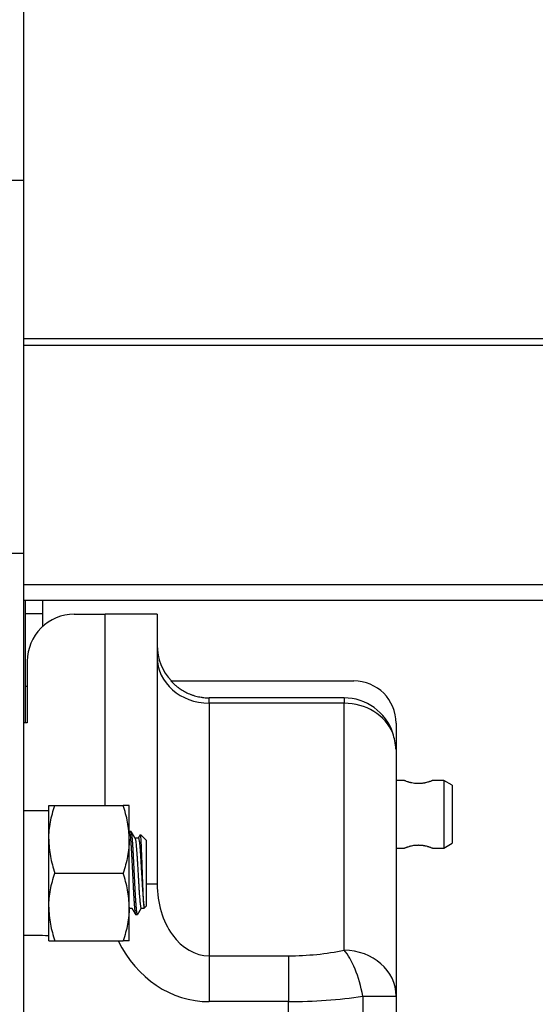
# Model space of a CAD drawing. Header units: millimetres. Extents: x 1088 to 3786, y 72 to 1979.
# Tile 50 of 62: x 2909 to 2970, y 1234 to 1350. Entities that reach past the tile are written whole.
import ezdxf

# ---------------------------------------------------------------- set-up
doc = ezdxf.new("R2010")
doc.units = ezdxf.units.MM
doc.dimstyles.get("Standard").update_dxf_attribs({"dimtxt": 20, "dimasz": 5, "dimexe": 5, "dimexo": 5, "dimgap": 5, "dimtad": 0, "dimtih": 1, "dimtoh": 1, "dimdsep": 46, "dimtxsty": 'Standard', "dimcen": 0.09, "dimadec": 0, "dimazin": 0, "dimtfac": 1, "dimtofl": 0, "dimtmove": 0, "dimatfit": 3, "dimfxl": 0, "dimtolj": 1, "dimtzin": 0, "dimarcsym": 0})

# ---------------------------------------------------------------- blocks, each defined once
blk = doc.blocks.new('*D39')
at = {"color": 0, "lineweight": -2}
for p, q in [((2670.19, 1279.66), (2670.19, 927.65)), ((3133.29, 1274.66), (3133.29, 927.65)), ((2675.19, 932.65), (2870.07, 932.65)), ((3128.29, 932.65), (2933.4, 932.65))]:
    blk.add_line(p, q, dxfattribs=at)
at = {"color": 0, "lineweight": 18}
for points in [[(2675.19, 933.48), (2675.19, 931.81), (2670.19, 932.65)], [(3128.29, 933.48), (3128.29, 931.81), (3133.29, 932.65)]]:
    blk.add_solid(points, dxfattribs=at)
at = {"layer": 'Defpoints', "color": 0, "lineweight": 18}
for p in [(2670.19, 1284.66), (3133.29, 1279.66), (3133.29, 932.65)]:
    blk.add_point(p, dxfattribs=at)
at = {"color": 0, "lineweight": 18, "insert": (2901.74, 932.65), "char_height": 20, "attachment_point": 5}
blk.add_mtext('\\A1;467', dxfattribs=at)

msp = doc.modelspace()

# ---------------------------------------------------------------- linework, layer by layer
for p, q in [((2909.237, 1399.057), (2909.237, 1331.057)), ((2909.237, 1331.059), (2907.237, 1331.059)), ((2909.237, 1331.059), (2909.237, 1287.059)), ((2909.235, 1312.404), (3048.987, 1312.404)), ((3048.987, 1311.561), (2909.235, 1311.561)), ((2907.237, 1287.059), (2909.237, 1287.059)), ((2909.237, 1287.062), (2909.237, 1187.934)), ((2909.235, 1283.35), (3048.987, 1283.35)), ((3048.987, 1281.459), (2909.235, 1281.459)), ((2909.487, 1279.899), (2909.487, 1281.46)), ((2911.487, 1281.46), (2911.487, 1279.899)), ((2909.487, 1271.332), (2909.487, 1279.899)), ((2911.487, 1279.899), (2909.487, 1279.899)), ((2911.487, 1279.899), (2911.487, 1278.379)), ((2915.223, 1279.834), (2918.905, 1279.834)), ((2925.041, 1279.834), (2918.905, 1279.834)), ((2918.905, 1257.26), (2918.905, 1279.834)), ((2925.041, 1279.834), (2925.041, 1247.975)), ((2909.7, 1274.312), (2909.7, 1267.006)), ((2909.487, 1267.006), (2909.487, 1271.332)), ((2909.487, 1271.332), (2909.7, 1271.332)), ((2926.663, 1271.965), (2948.268, 1271.965)), ((2947.132, 1269.965), (2931.177, 1269.965)), ((2931.177, 1269.331), (2931.177, 1269.965)), ((2947.132, 1269.965), (2947.132, 1269.331)), ((2947.132, 1269.331), (2931.177, 1269.331)), ((2931.177, 1269.331), (2931.177, 1239.502)), ((2947.132, 1240.15), (2947.132, 1269.331)), ((2909.7, 1267.006), (2909.237, 1267.006)), ((2953.268, 1266.965), (2953.268, 1263.911)), ((2953.268, 1263.911), (2953.25, 1263.915)), ((2953.268, 1263.911), (2953.268, 1234.729)), ((2954.231, 1260.209), (2953.268, 1260.209)), ((2958.905, 1260.209), (2957.573, 1260.209)), ((2959.905, 1259.632), (2958.905, 1260.209)), ((2958.905, 1260.209), (2958.905, 1256.209)), ((2959.905, 1259.632), (2959.905, 1256.209)), ((2912.237, 1253.259), (2912.237, 1257.259)), ((2912.952, 1257.259), (2921.023, 1257.259)), ((2921.737, 1253.259), (2921.737, 1257.259)), ((2912.237, 1256.609), (2909.237, 1256.609)), ((2958.905, 1256.209), (2958.905, 1252.209)), ((2959.905, 1256.209), (2959.905, 1252.787)), ((2921.971, 1254.159), (2921.753, 1254.159)), ((2923.737, 1253.159), (2923.094, 1253.803)), ((2912.237, 1245.259), (2912.237, 1253.259)), ((2921.737, 1245.259), (2921.737, 1253.259)), ((2922.82, 1253.409), (2922.416, 1253.409)), ((2923.737, 1253.159), (2923.737, 1245.359)), ((2958.905, 1252.209), (2959.905, 1252.787)), ((2953.268, 1252.209), (2954.231, 1252.209)), ((2957.573, 1252.209), (2958.905, 1252.209)), ((2912.952, 1249.259), (2921.023, 1249.259)), ((2925.041, 1247.975), (2923.737, 1247.975)), ((2912.237, 1241.259), (2912.237, 1245.259)), ((2921.737, 1241.259), (2921.737, 1245.259)), ((2921.737, 1245.109), (2922.058, 1245.109)), ((2922.503, 1244.359), (2922.722, 1244.359)), ((2923.155, 1245.109), (2923.487, 1245.109)), ((2923.487, 1245.109), (2923.737, 1245.359)), ((2923.487, 1245.109), (2923.487, 1245.355)), ((2912.952, 1241.259), (2921.023, 1241.259)), ((2931.177, 1239.502), (2940.541, 1239.502)), ((2931.177, 1239.502), (2931.177, 1234.082)), ((2940.541, 1239.502), (2940.541, 1234.082)), ((2940.541, 1234.082), (2931.177, 1234.082)), ((2940.541, 1130.607), (2940.541, 1234.082)), ((2949.329, 1234.729), (2953.268, 1234.729)), ((2949.329, 1234.729), (2949.329, 1230.885)), ((2953.268, 1234.729), (2953.268, 1230.885))]:
    msp.add_line(p, q)
for centre, radius, start, end in [((2915.223, 1274.312), 5.523, 90, 180.00005), ((2931.177, 1276.183), 6.136, 180, 223.41408), ((2948.268, 1266.965), 5, 0, 90), ((2947.132, 1263.911), 6.054, 18.13623, 90)]:
    msp.add_arc(centre, radius, start, end)
for centre, major_axis, ratio, start_param, end_param in [((2931.177, 1274.752), (6.136, 0), 0.8833451, 3.1415927, 4.712389), ((2947.132, 1263.911), (6.136, 0), 0.8833451, 0.3550894, 1.5707963), ((2947.132, 1263.38), (0, 6.947), 0.8833451, 4.7894113, 5.0674784), ((2931.177, 1247.975), (0, 8.473), 0.7242306, 1.5707963, 3.1415927), ((2913.491, 1249.259), (41.684, 0), 0.176327, 4.6101702, 4.6823138), ((2931.177, 1247.975), (0, -13.893), 0.8833451, 5.2169091, 6.2831853), ((2940.541, 1249.271), (18.409, 0), 0.5306229, 4.712389, 5.0785405), ((2947.132, 1234.729), (6.136, 0), 0.8833451, 0, 1.5707963), ((2947.132, 1234.729), (-1.223, 6.013), 0.3517338, 4.6409459, 5.758756), ((2940.541, 1243.85), (24.545, 0), 0.3979672, 4.712389, 5.0785405)]:
    msp.add_ellipse(centre, major_axis=major_axis, ratio=ratio, start_param=start_param, end_param=end_param)
for points, knots in [([(2926.663, 1271.965), (2926.805, 1271.81), (2926.955, 1271.661), (2927.154, 1271.484), (2927.194, 1271.449), (2927.275, 1271.381), (2927.316, 1271.347), (2927.441, 1271.247), (2927.525, 1271.183), (2927.782, 1270.997), (2928.136, 1270.769), (2928.511, 1270.578), (2928.801, 1270.449), (2928.9, 1270.408), (2929.049, 1270.351), (2929.099, 1270.332), (2929.199, 1270.297), (2929.25, 1270.279), (2929.502, 1270.197), (2929.707, 1270.142), (2930.019, 1270.076), (2930.124, 1270.056), (2930.281, 1270.031), (2930.334, 1270.024), (2930.44, 1270.01), (2930.493, 1270.004), (2930.756, 1269.976), (2930.967, 1269.965), (2931.177, 1269.965)], [0, 0, 0, 0, 0.125, 0.125, 0.15625, 0.15625, 0.1875, 0.1875, 0.25, 0.25, 0.375, 0.5, 0.5, 0.5625, 0.5625, 0.59375, 0.59375, 0.625, 0.625, 0.75, 0.75, 0.8125, 0.8125, 0.84375, 0.84375, 0.875, 0.875, 1, 1, 1, 1]), ([(2957.595, 1260.209), (2957.595, 1260.209), (2957.593, 1260.209), (2957.587, 1260.206), (2957.584, 1260.205), (2957.576, 1260.202), (2957.572, 1260.2), (2957.557, 1260.194), (2957.531, 1260.183), (2957.496, 1260.169), (2957.465, 1260.156), (2957.454, 1260.152), (2957.431, 1260.143), (2957.419, 1260.138), (2957.355, 1260.114), (2957.295, 1260.092), (2957.21, 1260.063), (2957.193, 1260.057), (2957.156, 1260.045), (2957.138, 1260.039), (2957.08, 1260.021), (2957.04, 1260.008), (2956.916, 1259.972), (2956.826, 1259.949), (2956.706, 1259.922), (2956.681, 1259.917), (2956.631, 1259.907), (2956.606, 1259.902), (2956.531, 1259.888), (2956.428, 1259.871), (2956.321, 1259.858), (2956.24, 1259.85), (2956.212, 1259.848), (2956.157, 1259.844), (2956.129, 1259.842), (2955.989, 1259.834), (2955.878, 1259.833), (2955.711, 1259.84), (2955.655, 1259.843), (2955.572, 1259.85), (2955.545, 1259.853), (2955.49, 1259.858), (2955.463, 1259.862), (2955.33, 1259.879), (2955.228, 1259.896), (2955.104, 1259.922), (2955.08, 1259.927), (2955.032, 1259.938), (2955.009, 1259.944), (2954.94, 1259.961), (2954.851, 1259.984), (2954.769, 1260.008), (2954.71, 1260.027), (2954.691, 1260.033), (2954.653, 1260.045), (2954.635, 1260.051), (2954.546, 1260.081), (2954.484, 1260.103), (2954.417, 1260.128), (2954.404, 1260.133), (2954.379, 1260.143), (2954.367, 1260.147), (2954.334, 1260.161), (2954.314, 1260.168), (2954.263, 1260.189), (2954.239, 1260.199), (2954.224, 1260.205), (2954.223, 1260.206), (2954.22, 1260.207), (2954.219, 1260.208), (2954.217, 1260.209), (2954.215, 1260.209), (2954.215, 1260.209), (2954.215, 1260.209), (2954.215, 1260.209)], [0, 0, 0, 0, 0.0259411, 0.0259411, 0.0415733, 0.0415733, 0.0572056, 0.0572056, 0.0884701, 0.1197346, 0.1197346, 0.1353668, 0.1353668, 0.1509991, 0.1509991, 0.2135281, 0.2135281, 0.2291603, 0.2291603, 0.2447926, 0.2447926, 0.2760571, 0.2760571, 0.3385861, 0.3385861, 0.3542183, 0.3542183, 0.3698506, 0.3698506, 0.4011151, 0.4323796, 0.4323796, 0.4480118, 0.4480118, 0.4636441, 0.4636441, 0.5261731, 0.5261731, 0.5574376, 0.5574376, 0.5730698, 0.5730698, 0.588702, 0.588702, 0.651231, 0.651231, 0.6668633, 0.6668633, 0.6824955, 0.6824955, 0.71376, 0.7450245, 0.7450245, 0.7606568, 0.7606568, 0.776289, 0.776289, 0.838818, 0.838818, 0.8544503, 0.8544503, 0.8700825, 0.8700825, 0.901347, 0.901347, 0.963876, 0.963876, 0.9716922, 0.9716922, 0.9795083, 0.9795083, 0.9951405, 0.9951405, 1, 1, 1, 1]), ([(2912.237, 1257.259), (2912.237, 1257.259), (2912.254, 1257.259), (2912.291, 1257.259), (2912.295, 1257.259), (2912.304, 1257.259), (2912.319, 1257.259), (2912.358, 1257.259), (2912.4, 1257.259), (2912.494, 1257.259), (2912.57, 1257.259), (2912.745, 1257.259), (2912.844, 1257.259), (2912.952, 1257.259)], [0, 0, 0, 0, 0.25, 0.25, 0.28125, 0.28125, 0.3125, 0.375, 0.5, 0.5, 0.75, 0.75, 1, 1, 1, 1]), ([(2912.237, 1253.259), (2912.237, 1253.344), (2912.238, 1253.429), (2912.242, 1253.6), (2912.246, 1253.685), (2912.258, 1253.939), (2912.27, 1254.109), (2912.319, 1254.614), (2912.368, 1254.95), (2912.555, 1255.949), (2912.734, 1256.607), (2912.952, 1257.259)], [0, 0, 0, 0, 0.0625, 0.0625, 0.125, 0.125, 0.25, 0.25, 0.5, 0.5, 1, 1, 1, 1]), ([(2921.737, 1257.259), (2921.737, 1257.259), (2921.721, 1257.259), (2921.683, 1257.259), (2921.679, 1257.259), (2921.67, 1257.259), (2921.655, 1257.259), (2921.616, 1257.259), (2921.574, 1257.259), (2921.48, 1257.259), (2921.404, 1257.259), (2921.229, 1257.259), (2921.13, 1257.259), (2921.023, 1257.259)], [0, 0, 0, 0, 0.25, 0.25, 0.28125, 0.28125, 0.3125, 0.375, 0.5, 0.5, 0.75, 0.75, 1, 1, 1, 1]), ([(2921.737, 1253.259), (2921.737, 1253.6), (2921.72, 1253.939), (2921.655, 1254.612), (2921.607, 1254.947), (2921.42, 1255.946), (2921.241, 1256.605), (2921.023, 1257.259)], [0, 0, 0, 0, 0.25, 0.25, 0.5, 0.5, 1, 1, 1, 1]), ([(2921.753, 1254.159), (2921.758, 1254.159), (2921.763, 1254.156), (2921.77, 1254.147), (2921.771, 1254.145), (2921.774, 1254.141), (2921.775, 1254.139), (2921.779, 1254.131), (2921.787, 1254.112), (2921.795, 1254.086), (2921.81, 1254.023), (2921.821, 1253.968), (2921.836, 1253.866), (2921.841, 1253.828), (2921.849, 1253.767), (2921.852, 1253.745), (2921.856, 1253.712), (2921.857, 1253.701), (2921.86, 1253.678), (2921.871, 1253.572), (2921.883, 1253.452), (2921.904, 1253.216), (2921.914, 1253.086), (2921.927, 1252.91), (2921.93, 1252.874), (2921.935, 1252.8), (2921.938, 1252.763), (2921.945, 1252.648), (2921.951, 1252.57), (2921.966, 1252.329), (2921.977, 1252.161), (2921.992, 1251.895), (2921.998, 1251.804), (2922.005, 1251.665), (2922.009, 1251.595), (2922.013, 1251.524), (2922.016, 1251.476), (2922.017, 1251.452), (2922.029, 1251.234), (2922.039, 1251.037), (2922.06, 1250.634), (2922.07, 1250.428), (2922.086, 1250.114), (2922.091, 1250.008), (2922.099, 1249.847), (2922.102, 1249.794), (2922.107, 1249.687), (2922.11, 1249.634), (2922.123, 1249.367), (2922.133, 1249.154), (2922.154, 1248.729), (2922.164, 1248.517), (2922.177, 1248.253), (2922.18, 1248.201), (2922.185, 1248.096), (2922.193, 1247.94), (2922.201, 1247.786), (2922.216, 1247.484), (2922.227, 1247.287), (2922.242, 1247), (2922.247, 1246.906), (2922.254, 1246.789), (2922.255, 1246.766), (2922.258, 1246.72), (2922.259, 1246.697), (2922.263, 1246.628), (2922.266, 1246.583), (2922.279, 1246.36), (2922.289, 1246.191), (2922.31, 1245.871), (2922.32, 1245.72), (2922.333, 1245.543), (2922.336, 1245.508), (2922.341, 1245.439), (2922.344, 1245.406), (2922.352, 1245.308), (2922.357, 1245.245), (2922.373, 1245.068), (2922.383, 1244.961), (2922.398, 1244.82), (2922.404, 1244.775), (2922.411, 1244.714), (2922.414, 1244.694), (2922.419, 1244.656), (2922.422, 1244.638), (2922.435, 1244.551), (2922.446, 1244.496), (2922.466, 1244.413), (2922.477, 1244.385), (2922.49, 1244.367), (2922.493, 1244.363), (2922.497, 1244.361), (2922.5, 1244.36), (2922.501, 1244.36), (2922.503, 1244.359), (2922.503, 1244.359), (2922.503, 1244.359)], [0, 0, 0, 0, 0.0207494, 0.0207494, 0.0259576, 0.0259576, 0.0311657, 0.0311657, 0.0415819, 0.0624144, 0.0624144, 0.1040793, 0.1040793, 0.1249117, 0.1249117, 0.135328, 0.135328, 0.1405361, 0.1405361, 0.1457442, 0.1874091, 0.1874091, 0.229074, 0.229074, 0.2394902, 0.2394902, 0.2499065, 0.2499065, 0.2707389, 0.2707389, 0.3124038, 0.3124038, 0.3332363, 0.3332363, 0.3436525, 0.3488606, 0.3488606, 0.3540687, 0.3540687, 0.3957337, 0.3957337, 0.4373986, 0.4373986, 0.458231, 0.458231, 0.4686473, 0.4686473, 0.4790635, 0.4790635, 0.5207284, 0.5207284, 0.5623933, 0.5623933, 0.5728095, 0.5728095, 0.5832258, 0.6040582, 0.6040582, 0.6457231, 0.6457231, 0.6665556, 0.6665556, 0.6717637, 0.6717637, 0.6769718, 0.6769718, 0.6873881, 0.6873881, 0.729053, 0.729053, 0.7707179, 0.7707179, 0.7811341, 0.7811341, 0.7915503, 0.7915503, 0.8123828, 0.8123828, 0.8540477, 0.8540477, 0.8748802, 0.8748802, 0.8852964, 0.8852964, 0.8957126, 0.8957126, 0.9373775, 0.9373775, 0.9790425, 0.9790425, 0.9894587, 0.9946668, 0.9946668, 0.9998749, 0.9998749, 1, 1, 1, 1]), ([(2922.722, 1244.359), (2922.716, 1244.359), (2922.711, 1244.363), (2922.695, 1244.384), (2922.685, 1244.412), (2922.669, 1244.474), (2922.664, 1244.498), (2922.658, 1244.533), (2922.656, 1244.54), (2922.654, 1244.555), (2922.65, 1244.578), (2922.646, 1244.603), (2922.633, 1244.689), (2922.623, 1244.77), (2922.602, 1244.958), (2922.591, 1245.065), (2922.578, 1245.214), (2922.576, 1245.245), (2922.57, 1245.308), (2922.563, 1245.404), (2922.555, 1245.505), (2922.539, 1245.716), (2922.529, 1245.867), (2922.513, 1246.107), (2922.508, 1246.19), (2922.5, 1246.318), (2922.498, 1246.361), (2922.492, 1246.448), (2922.49, 1246.493), (2922.477, 1246.716), (2922.466, 1246.901), (2922.446, 1247.282), (2922.435, 1247.479), (2922.422, 1247.733), (2922.42, 1247.784), (2922.416, 1247.861), (2922.414, 1247.887), (2922.412, 1247.939), (2922.405, 1248.069), (2922.398, 1248.199), (2922.383, 1248.513), (2922.373, 1248.724), (2922.357, 1249.043), (2922.352, 1249.149), (2922.344, 1249.31), (2922.342, 1249.364), (2922.336, 1249.471), (2922.334, 1249.525), (2922.32, 1249.794), (2922.31, 1250.006), (2922.289, 1250.423), (2922.279, 1250.629), (2922.266, 1250.882), (2922.263, 1250.933), (2922.258, 1251.033), (2922.256, 1251.083), (2922.248, 1251.233), (2922.242, 1251.33), (2922.227, 1251.618), (2922.216, 1251.803), (2922.196, 1252.157), (2922.185, 1252.326), (2922.173, 1252.509), (2922.172, 1252.529), (2922.17, 1252.569), (2922.166, 1252.628), (2922.157, 1252.763), (2922.149, 1252.872), (2922.133, 1253.083), (2922.123, 1253.213), (2922.107, 1253.391), (2922.102, 1253.448), (2922.094, 1253.528), (2922.091, 1253.555), (2922.086, 1253.605), (2922.084, 1253.63), (2922.071, 1253.749), (2922.06, 1253.83), (2922.039, 1253.967), (2922.029, 1254.023), (2922.016, 1254.075), (2922.013, 1254.085), (2922.008, 1254.102), (2922, 1254.126), (2921.992, 1254.142), (2921.982, 1254.156), (2921.977, 1254.159), (2921.972, 1254.159)], [0, 0, 0, 0, 0.0211966, 0.0211966, 0.0628407, 0.0628407, 0.0836628, 0.0836628, 0.0888683, 0.0888683, 0.0940738, 0.1044848, 0.1044848, 0.146129, 0.146129, 0.1877731, 0.1877731, 0.1981841, 0.1981841, 0.2085951, 0.2294172, 0.2294172, 0.2710613, 0.2710613, 0.2918833, 0.2918833, 0.3022944, 0.3022944, 0.3127054, 0.3127054, 0.3543495, 0.3543495, 0.3959936, 0.3959936, 0.4064046, 0.4064046, 0.4116102, 0.4116102, 0.4168157, 0.4376377, 0.4376377, 0.4792818, 0.4792818, 0.5001039, 0.5001039, 0.5105149, 0.5105149, 0.5209259, 0.5209259, 0.56257, 0.56257, 0.6042142, 0.6042142, 0.6146252, 0.6146252, 0.6250362, 0.6250362, 0.6458583, 0.6458583, 0.6875024, 0.6875024, 0.7291465, 0.7291465, 0.734352, 0.734352, 0.7395575, 0.7499685, 0.7707906, 0.7707906, 0.8124347, 0.8124347, 0.8332568, 0.8332568, 0.8436678, 0.8436678, 0.8540788, 0.8540788, 0.8957229, 0.8957229, 0.937367, 0.937367, 0.9477781, 0.9477781, 0.9581891, 0.9790111, 0.9790111, 1, 1, 1, 1]), ([(2923.487, 1245.355), (2923.479, 1245.427), (2923.47, 1245.517), (2923.457, 1245.679), (2923.453, 1245.737), (2923.447, 1245.831), (2923.445, 1245.864), (2923.44, 1245.93), (2923.438, 1245.965), (2923.428, 1246.141), (2923.419, 1246.296), (2923.407, 1246.55), (2923.403, 1246.639), (2923.398, 1246.754), (2923.397, 1246.777), (2923.394, 1246.824), (2923.391, 1246.894), (2923.388, 1246.966), (2923.382, 1247.112), (2923.374, 1247.31), (2923.361, 1247.622), (2923.353, 1247.839), (2923.348, 1247.978), (2923.347, 1248.005), (2923.345, 1248.061), (2923.342, 1248.145), (2923.338, 1248.229), (2923.332, 1248.399), (2923.324, 1248.626), (2923.316, 1248.857), (2923.308, 1249.089), (2923.304, 1249.206), (2923.299, 1249.353), (2923.297, 1249.382), (2923.295, 1249.441), (2923.292, 1249.53), (2923.289, 1249.617), (2923.283, 1249.793), (2923.275, 1250.025), (2923.263, 1250.368), (2923.255, 1250.594), (2923.25, 1250.734), (2923.249, 1250.762), (2923.247, 1250.818), (2923.246, 1250.846), (2923.243, 1250.929), (2923.241, 1250.984), (2923.231, 1251.256), (2923.223, 1251.464), (2923.211, 1251.764), (2923.207, 1251.862), (2923.201, 1252.005), (2923.199, 1252.052), (2923.195, 1252.145), (2923.193, 1252.191), (2923.183, 1252.416), (2923.175, 1252.581), (2923.163, 1252.81), (2923.159, 1252.883), (2923.153, 1252.987), (2923.151, 1253.021), (2923.147, 1253.087), (2923.145, 1253.119), (2923.135, 1253.275), (2923.128, 1253.383), (2923.112, 1253.565), (2923.104, 1253.639), (2923.096, 1253.704), (2923.095, 1253.711), (2923.093, 1253.724), (2923.09, 1253.743), (2923.087, 1253.76), (2923.081, 1253.789), (2923.077, 1253.805), (2923.07, 1253.824), (2923.067, 1253.83), (2923.064, 1253.833)], [0, 0, 0, 0, 0.057506, 0.057506, 0.0862589, 0.0862589, 0.1006354, 0.1006354, 0.1150119, 0.1150119, 0.1725179, 0.1725179, 0.2012709, 0.2012709, 0.2084591, 0.2084591, 0.2156474, 0.2300239, 0.2300239, 0.2587768, 0.2875298, 0.3162828, 0.3162828, 0.3234711, 0.3234711, 0.3306593, 0.3450358, 0.3450358, 0.3737888, 0.4025418, 0.4025418, 0.4312947, 0.4312947, 0.438483, 0.438483, 0.4456712, 0.4600477, 0.4600477, 0.4888007, 0.5175537, 0.5463067, 0.5463067, 0.5534949, 0.5534949, 0.5606832, 0.5606832, 0.5750596, 0.5750596, 0.6325656, 0.6325656, 0.6613186, 0.6613186, 0.6756951, 0.6756951, 0.6900716, 0.6900716, 0.7475775, 0.7475775, 0.7763305, 0.7763305, 0.790707, 0.790707, 0.8050835, 0.8050835, 0.8625895, 0.8625895, 0.9200954, 0.9200954, 0.9272837, 0.9272837, 0.9344719, 0.9488484, 0.9488484, 0.9776014, 0.9776014, 1, 1, 1, 1]), ([(2912.237, 1253.259), (2912.237, 1252.919), (2912.254, 1252.58), (2912.319, 1251.907), (2912.367, 1251.572), (2912.554, 1250.573), (2912.734, 1249.914), (2912.952, 1249.259)], [0, 0, 0, 0, 0.25, 0.25, 0.5, 0.5, 1, 1, 1, 1]), ([(2921.737, 1253.259), (2921.737, 1253.175), (2921.736, 1253.09), (2921.732, 1252.919), (2921.729, 1252.834), (2921.716, 1252.58), (2921.704, 1252.41), (2921.655, 1251.904), (2921.607, 1251.569), (2921.42, 1250.57), (2921.24, 1249.912), (2921.023, 1249.259)], [0, 0, 0, 0, 0.0625, 0.0625, 0.125, 0.125, 0.25, 0.25, 0.5, 0.5, 1, 1, 1, 1]), ([(2922.429, 1253.387), (2922.43, 1253.386), (2922.431, 1253.384), (2922.434, 1253.377), (2922.437, 1253.371), (2922.45, 1253.339), (2922.46, 1253.301), (2922.481, 1253.204), (2922.491, 1253.145), (2922.506, 1253.039), (2922.511, 1253.001), (2922.522, 1252.92), (2922.527, 1252.877), (2922.542, 1252.74), (2922.552, 1252.64), (2922.573, 1252.421), (2922.583, 1252.303), (2922.596, 1252.143), (2922.599, 1252.11), (2922.604, 1252.044), (2922.607, 1252.011), (2922.614, 1251.909), (2922.619, 1251.84), (2922.635, 1251.627), (2922.645, 1251.479), (2922.66, 1251.247), (2922.665, 1251.169), (2922.673, 1251.048), (2922.676, 1251.007), (2922.681, 1250.925), (2922.684, 1250.884), (2922.696, 1250.676), (2922.717, 1250.339), (2922.737, 1249.99), (2922.75, 1249.768), (2922.753, 1249.724), (2922.758, 1249.634), (2922.761, 1249.589), (2922.768, 1249.455), (2922.774, 1249.365), (2922.789, 1249.098), (2922.799, 1248.92), (2922.814, 1248.656), (2922.822, 1248.524), (2922.83, 1248.392), (2922.835, 1248.304), (2922.837, 1248.261), (2922.85, 1248.043), (2922.861, 1247.873), (2922.881, 1247.543), (2922.891, 1247.383), (2922.907, 1247.15), (2922.912, 1247.073), (2922.92, 1246.96), (2922.922, 1246.922), (2922.927, 1246.849), (2922.93, 1246.812), (2922.943, 1246.633), (2922.953, 1246.498), (2922.974, 1246.243), (2922.984, 1246.123), (2922.997, 1245.983), (2922.999, 1245.956), (2923.004, 1245.902), (2923.007, 1245.876), (2923.015, 1245.799), (2923.02, 1245.751), (2923.035, 1245.613), (2923.046, 1245.531), (2923.061, 1245.424), (2923.069, 1245.374), (2923.076, 1245.33), (2923.082, 1245.302), (2923.084, 1245.289), (2923.097, 1245.226), (2923.107, 1245.187), (2923.128, 1245.132), (2923.138, 1245.116), (2923.15, 1245.11), (2923.153, 1245.109), (2923.155, 1245.109)], [0, 0, 0, 0, 0.0034409, 0.0034409, 0.0140612, 0.0140612, 0.0565421, 0.0565421, 0.099023, 0.099023, 0.1202634, 0.1202634, 0.1415039, 0.1415039, 0.1839848, 0.1839848, 0.2264657, 0.2264657, 0.2370859, 0.2370859, 0.2477061, 0.2477061, 0.2689466, 0.2689466, 0.3114275, 0.3114275, 0.3326679, 0.3326679, 0.3432881, 0.3432881, 0.3539084, 0.3539084, 0.3963893, 0.4388701, 0.4388701, 0.4494904, 0.4494904, 0.4601106, 0.4601106, 0.481351, 0.481351, 0.5238319, 0.5238319, 0.5450724, 0.5556926, 0.5556926, 0.5663128, 0.5663128, 0.6087937, 0.6087937, 0.6512746, 0.6512746, 0.6725151, 0.6725151, 0.6831353, 0.6831353, 0.6937555, 0.6937555, 0.7362364, 0.7362364, 0.7787173, 0.7787173, 0.7893376, 0.7893376, 0.7999578, 0.7999578, 0.8211982, 0.8211982, 0.8636791, 0.8636791, 0.8849196, 0.8955398, 0.8955398, 0.90616, 0.90616, 0.9486409, 0.9486409, 0.9911218, 0.9911218, 1, 1, 1, 1]), ([(2922.82, 1253.409), (2922.822, 1253.41), (2922.824, 1253.409), (2922.835, 1253.404), (2922.844, 1253.391), (2922.858, 1253.358), (2922.862, 1253.345), (2922.869, 1253.321), (2922.872, 1253.313), (2922.876, 1253.295), (2922.879, 1253.285), (2922.89, 1253.234), (2922.899, 1253.185), (2922.917, 1253.07), (2922.927, 1253.004), (2922.94, 1252.892), (2922.945, 1252.852), (2922.954, 1252.769), (2922.959, 1252.725), (2922.973, 1252.59), (2922.982, 1252.492), (2923, 1252.283), (2923.009, 1252.172), (2923.021, 1252.024), (2923.023, 1251.994), (2923.028, 1251.933), (2923.03, 1251.902), (2923.037, 1251.808), (2923.042, 1251.744), (2923.056, 1251.549), (2923.074, 1251.28), (2923.092, 1250.993), (2923.103, 1250.808), (2923.106, 1250.771), (2923.11, 1250.696), (2923.113, 1250.658), (2923.12, 1250.544), (2923.124, 1250.467), (2923.138, 1250.237), (2923.156, 1249.926), (2923.175, 1249.609), (2923.186, 1249.408), (2923.188, 1249.368), (2923.193, 1249.288), (2923.195, 1249.247), (2923.202, 1249.127), (2923.207, 1249.047), (2923.221, 1248.808), (2923.23, 1248.65), (2923.248, 1248.338), (2923.257, 1248.183), (2923.269, 1247.991), (2923.271, 1247.953), (2923.276, 1247.876), (2923.283, 1247.763), (2923.29, 1247.652), (2923.303, 1247.433), (2923.313, 1247.292), (2923.331, 1247.017), (2923.34, 1246.885), (2923.352, 1246.724), (2923.354, 1246.692), (2923.359, 1246.63), (2923.366, 1246.537), (2923.372, 1246.448), (2923.386, 1246.275), (2923.395, 1246.167), (2923.414, 1245.964), (2923.423, 1245.869), (2923.434, 1245.759), (2923.437, 1245.737), (2923.441, 1245.696), (2923.448, 1245.634), (2923.455, 1245.578), (2923.469, 1245.472), (2923.478, 1245.409), (2923.487, 1245.355)], [0, 0, 0, 0, 0.0089194, 0.0089194, 0.0502144, 0.0502144, 0.0708619, 0.0708619, 0.0811857, 0.0811857, 0.0915094, 0.0915094, 0.1328045, 0.1328045, 0.1740995, 0.1740995, 0.194747, 0.194747, 0.2153945, 0.2153945, 0.2566895, 0.2566895, 0.2979846, 0.2979846, 0.3083083, 0.3083083, 0.3186321, 0.3186321, 0.3392796, 0.3392796, 0.3805746, 0.4218696, 0.4218696, 0.4321934, 0.4321934, 0.4425172, 0.4425172, 0.4631647, 0.4631647, 0.5044597, 0.5457547, 0.5457547, 0.5560785, 0.5560785, 0.5664022, 0.5664022, 0.5870497, 0.5870497, 0.6283448, 0.6283448, 0.6696398, 0.6696398, 0.6799636, 0.6799636, 0.6902873, 0.7109348, 0.7109348, 0.7522298, 0.7522298, 0.7935249, 0.7935249, 0.8038486, 0.8038486, 0.8141724, 0.8348199, 0.8348199, 0.8761149, 0.8761149, 0.9174099, 0.9174099, 0.9277337, 0.9277337, 0.9380575, 0.958705, 0.958705, 1, 1, 1, 1]), ([(2954.281, 1252.237), (2954.312, 1252.25), (2954.354, 1252.266), (2954.429, 1252.295), (2954.457, 1252.306), (2954.502, 1252.322), (2954.517, 1252.328), (2954.55, 1252.339), (2954.566, 1252.345), (2954.652, 1252.374), (2954.727, 1252.398), (2954.831, 1252.429), (2954.853, 1252.435), (2954.896, 1252.446), (2954.919, 1252.452), (2954.987, 1252.47), (2955.033, 1252.481), (2955.176, 1252.513), (2955.277, 1252.532), (2955.409, 1252.55), (2955.436, 1252.554), (2955.49, 1252.56), (2955.517, 1252.563), (2955.599, 1252.572), (2955.708, 1252.58), (2955.819, 1252.583), (2955.903, 1252.584), (2955.931, 1252.584), (2955.987, 1252.583), (2956.016, 1252.582), (2956.156, 1252.577), (2956.265, 1252.568), (2956.398, 1252.551), (2956.425, 1252.547), (2956.478, 1252.539), (2956.504, 1252.535), (2956.581, 1252.522), (2956.632, 1252.512), (2956.778, 1252.482), (2956.87, 1252.459), (2956.978, 1252.429), (2956.999, 1252.423), (2957.04, 1252.41), (2957.06, 1252.404), (2957.119, 1252.386), (2957.194, 1252.362), (2957.26, 1252.339), (2957.307, 1252.322), (2957.323, 1252.317), (2957.352, 1252.306), (2957.366, 1252.301), (2957.433, 1252.275), (2957.478, 1252.258), (2957.529, 1252.237), (2957.544, 1252.231), (2957.562, 1252.223), (2957.567, 1252.221), (2957.576, 1252.217), (2957.58, 1252.216), (2957.591, 1252.211), (2957.595, 1252.209), (2957.595, 1252.209)], [0, 0, 0, 0, 0.0685462, 0.0685462, 0.1028193, 0.1028193, 0.1199559, 0.1199559, 0.1370924, 0.1370924, 0.2056387, 0.2056387, 0.2227752, 0.2227752, 0.2399118, 0.2399118, 0.2741849, 0.2741849, 0.3427311, 0.3427311, 0.3598677, 0.3598677, 0.3770042, 0.3770042, 0.4112773, 0.4455504, 0.4455504, 0.462687, 0.462687, 0.4798235, 0.4798235, 0.5483698, 0.5483698, 0.5655063, 0.5655063, 0.5826429, 0.5826429, 0.616916, 0.616916, 0.6854622, 0.6854622, 0.7025988, 0.7025988, 0.7197353, 0.7197353, 0.7540084, 0.7882815, 0.7882815, 0.8054181, 0.8054181, 0.8225546, 0.8225546, 0.8911009, 0.8911009, 0.925374, 0.925374, 0.9425105, 0.9425105, 0.9596471, 0.9596471, 1, 1, 1, 1]), ([(2954.215, 1252.209), (2954.215, 1252.209), (2954.219, 1252.211), (2954.232, 1252.217), (2954.248, 1252.223), (2954.253, 1252.226), (2954.266, 1252.231), (2954.273, 1252.234), (2954.281, 1252.237)], [0, 0, 0, 0, 0.2969062, 0.6484531, 0.6484531, 0.8242265, 0.8242265, 1, 1, 1, 1]), ([(2912.237, 1245.259), (2912.237, 1245.344), (2912.238, 1245.429), (2912.242, 1245.6), (2912.246, 1245.685), (2912.258, 1245.939), (2912.27, 1246.109), (2912.319, 1246.614), (2912.368, 1246.95), (2912.555, 1247.949), (2912.734, 1248.607), (2912.952, 1249.259)], [0, 0, 0, 0, 0.0625, 0.0625, 0.125, 0.125, 0.25, 0.25, 0.5, 0.5, 1, 1, 1, 1]), ([(2921.737, 1245.259), (2921.737, 1245.6), (2921.72, 1245.939), (2921.655, 1246.612), (2921.607, 1246.947), (2921.42, 1247.946), (2921.241, 1248.605), (2921.023, 1249.259)], [0, 0, 0, 0, 0.25, 0.25, 0.5, 0.5, 1, 1, 1, 1]), ([(2912.237, 1245.259), (2912.237, 1244.919), (2912.254, 1244.58), (2912.319, 1243.907), (2912.367, 1243.572), (2912.554, 1242.573), (2912.734, 1241.914), (2912.952, 1241.259)], [0, 0, 0, 0, 0.25, 0.25, 0.5, 0.5, 1, 1, 1, 1]), ([(2921.737, 1245.259), (2921.737, 1245.175), (2921.736, 1245.09), (2921.732, 1244.919), (2921.729, 1244.834), (2921.716, 1244.58), (2921.704, 1244.41), (2921.655, 1243.904), (2921.607, 1243.569), (2921.42, 1242.57), (2921.24, 1241.912), (2921.023, 1241.259)], [0, 0, 0, 0, 0.0625, 0.0625, 0.125, 0.125, 0.25, 0.25, 0.5, 0.5, 1, 1, 1, 1]), ([(2912.237, 1241.259), (2912.237, 1241.259), (2912.254, 1241.259), (2912.291, 1241.259), (2912.295, 1241.259), (2912.304, 1241.259), (2912.319, 1241.259), (2912.358, 1241.259), (2912.4, 1241.259), (2912.494, 1241.259), (2912.57, 1241.259), (2912.745, 1241.259), (2912.844, 1241.259), (2912.952, 1241.259)], [0, 0, 0, 0, 0.25, 0.25, 0.28125, 0.28125, 0.3125, 0.375, 0.5, 0.5, 0.75, 0.75, 1, 1, 1, 1]), ([(2921.737, 1241.259), (2921.737, 1241.259), (2921.721, 1241.259), (2921.683, 1241.259), (2921.679, 1241.259), (2921.67, 1241.259), (2921.655, 1241.259), (2921.616, 1241.259), (2921.574, 1241.259), (2921.48, 1241.259), (2921.404, 1241.259), (2921.229, 1241.259), (2921.13, 1241.259), (2921.023, 1241.259)], [0, 0, 0, 0, 0.25, 0.25, 0.28125, 0.28125, 0.3125, 0.375, 0.5, 0.5, 0.75, 0.75, 1, 1, 1, 1])]:
    msp.add_open_spline(points, degree=3, knots=knots)
for points in [[(2922.432, 1253.383), (2922.211, 1253.764), (2921.99, 1254.145)], [(2923.04, 1253.809), (2922.917, 1253.597), (2922.793, 1253.384)], [(2922.043, 1245.135), (2922.265, 1244.753), (2922.486, 1244.372)], [(2922.74, 1244.373), (2922.953, 1244.742), (2923.166, 1245.109)]]:
    msp.add_open_spline(points, degree=2)

# ---------------------------------------------------------------- dimensions: what is measured, and where the dimension line sits
at = {"lineweight": 18}
dim = msp.add_linear_dim(base=(3133.287, 932.645), p1=(2670.187, 1284.659), p2=(3133.287, 1279.665), text='467', dimstyle='Standard', dxfattribs=at)
dim.commit()
dim.dimension.update_dxf_attribs({"geometry": '*D39', "text_midpoint": (2901.737, 932.645)})

doc.saveas('drawing.dxf')
